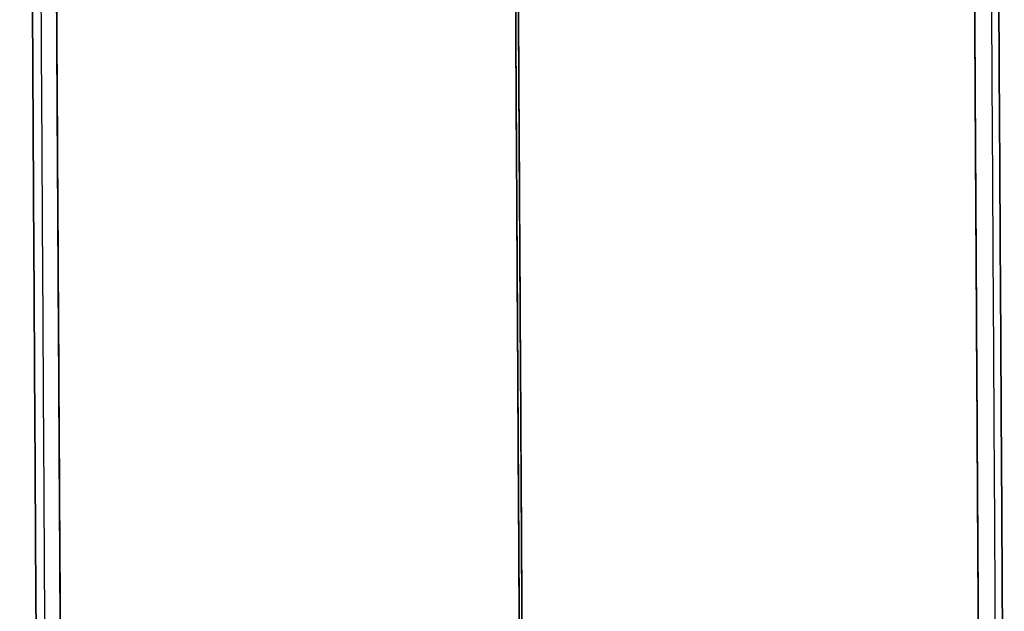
# Model space of a CAD drawing. Header units: millimetres. Extents: x -130 to 129, y 0 to 422.
# Tile 3 of 256: x -21 to 20, y 47 to 71. Entities that reach past the tile are written whole.
import ezdxf

# ---------------------------------------------------------------- set-up
doc = ezdxf.new("R2010")
doc.units = ezdxf.units.MM
doc.layers.add('Capa 01', color=7, linetype='Continuous')
doc.layers.add('NEGRO', color=7, linetype='Continuous', true_color=0x363535)

# ---------------------------------------------------------------- blocks, each defined once
blk = doc.blocks.new('DOME 29912')
at = {"layer": 'NEGRO'}
for points in [[(18.971, 33.11, 101), (18.215, 163.108, 101)], [(18.215, 163.108, 111), (18.971, 33.11, 111)], [(19.678, 33.115, 101.293), (18.922, 163.112, 101.293)], [(19.678, 33.115, 110.707), (18.922, 163.112, 110.707)], [(19.215, 163.114, 102), (19.971, 33.116, 102)], [(19.971, 33.116, 110), (19.215, 163.114, 110)], [(19.215, 163.114, 106), (19.971, 33.116, 106)], [(-20.029, 32.884, 102), (-20.785, 162.881, 102)], [(-20.785, 162.881, 110), (-20.029, 32.884, 110)], [(-20.785, 162.881, 106), (-20.029, 32.884, 106)], [(-19.663, 32.886, 101.227), (-20.419, 162.884, 101.227)], [(-19.663, 32.886, 110.773), (-20.419, 162.884, 110.773)], [(-19.785, 162.887, 101), (-19.029, 32.889, 101)], [(-19.029, 32.889, 111), (-19.785, 162.887, 111)], [(-0.736, 154.598, 101), (-0.035, 34, 101)], [(0.081, 14, 111), (-0.68, 144.898, 111)], [(18.331, 143.109, 102), (18.971, 33.11, 102)], [(18.971, 33.11, 110), (18.331, 143.109, 110)], [(18.331, 143.109, 106), (18.971, 33.11, 106)], [(-19.025, 32.889, 110), (-19.668, 142.888, 110)], [(-19.668, 142.888, 102), (-19.025, 32.889, 102)], [(-19.668, 142.888, 110), (-19.029, 32.889, 110)], [(-19.029, 32.889, 102), (-19.668, 142.888, 102)], [(-19.668, 142.888, 106), (-19.029, 32.889, 106)], [(0.195, 14.007, 110), (-0.555, 142.999, 110)], [(-0.555, 142.999, 102), (0.091, 31.999, 102)]]:
    blk.add_open_spline(points, degree=1, dxfattribs=at)

msp = doc.modelspace()

# ---------------------------------------------------------------- block references
at = {"layer": 'Capa 01'}
msp.add_blockref('DOME 29912', (0, 0, -50), dxfattribs=at)

doc.saveas('drawing.dxf')
